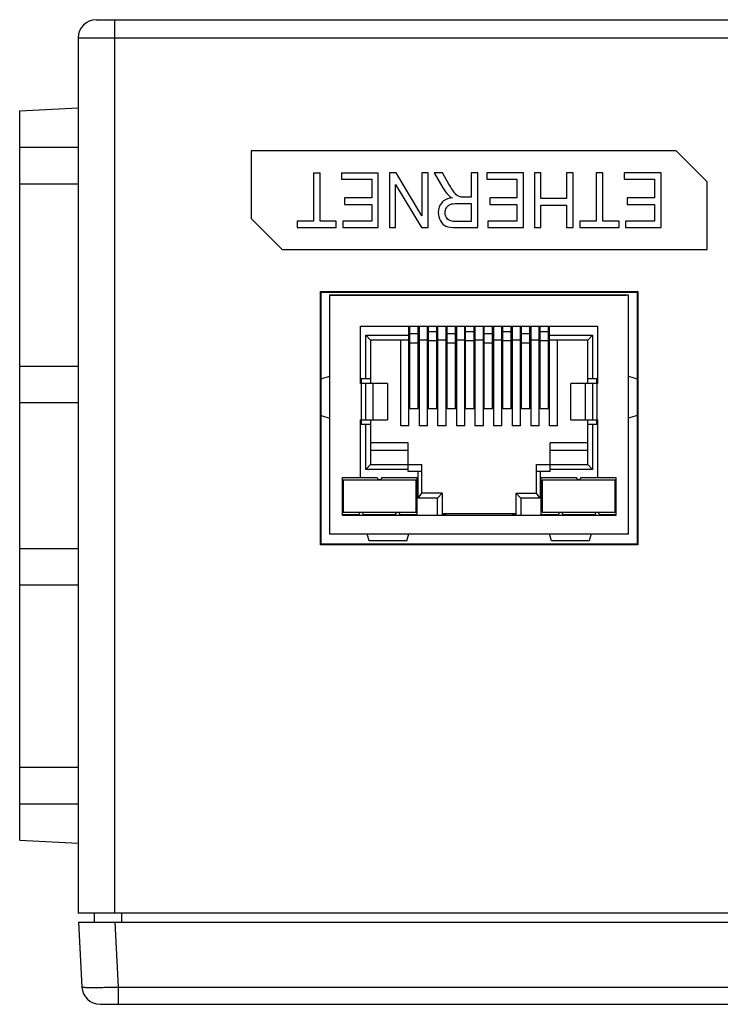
# Model space of a CAD drawing. Header units: millimetres. Extents: x 0 to 841, y 0 to 595.
# Tile 19 of 59: x 230 to 269, y 438 to 492. Entities that reach past the tile are written whole.
import ezdxf

# ---------------------------------------------------------------- set-up
doc = ezdxf.new("R2010")
doc.units = ezdxf.units.MM
doc.header["$LTSCALE"] = 65.395
for name, color, linetype in [('3D-TOPRH-WS-SHAPE', 7, 'CONTINUOUS'), ('BODY_CASE-WS-SHAPE', 7, 'CONTINUOUS'), ('PCB_MAIN_WS-RH-SHAPE', 7, 'CONTINUOUS'), ('SIDE_CASE-WS-RH-SHAPE', 7, 'CONTINUOUS'), ('XRJM-S-01-8-8-X-SHAPE', 7, 'CONTINUOUS')]:
    doc.layers.add(name, color=color, linetype=linetype)

msp = doc.modelspace()

# ---------------------------------------------------------------- linework, layer by layer
at = {"layer": '3D-TOPRH-WS-SHAPE', "color": 7, "linetype": 'Continuous'}
for p, q in [((234.613, 492.317), (352.613, 492.317)), ((235.613, 492.317), (235.613, 443.317)), ((233.613, 491.317), (233.613, 443.317)), ((233.613, 491.317), (353.613, 491.317)), ((230.413, 487.317), (233.613, 487.485)), ((230.413, 447.317), (230.413, 487.317)), ((230.413, 485.317), (233.613, 485.317)), ((243.113, 485.117), (243.113, 481.417)), ((266.413, 485.117), (243.113, 485.117)), ((266.413, 485.117), (268.113, 483.417)), ((246.529, 483.917), (246.529, 481.271)), ((246.529, 483.917), (246.887, 483.917)), ((246.887, 481.271), (246.887, 483.917)), ((248.067, 483.917), (248.067, 483.563)), ((248.067, 483.917), (250.082, 483.917)), ((250.082, 480.917), (250.082, 483.917)), ((250.69, 483.917), (250.69, 480.917)), ((251.056, 483.917), (250.69, 483.917)), ((252.475, 481.56), (251.056, 483.917)), ((252.475, 483.917), (252.475, 481.56)), ((252.817, 483.917), (252.475, 483.917)), ((252.817, 480.917), (252.817, 483.917)), ((253.152, 483.917), (253.622, 483.101)), ((253.602, 483.917), (253.152, 483.917)), ((253.959, 483.293), (253.602, 483.917)), ((255.175, 483.917), (255.175, 482.585)), ((255.532, 483.917), (255.175, 483.917)), ((255.532, 480.917), (255.532, 483.917)), ((256.031, 483.917), (256.031, 483.563)), ((258.046, 483.917), (256.031, 483.917)), ((258.046, 480.917), (258.046, 483.917)), ((258.648, 483.917), (258.648, 480.917)), ((259.005, 483.917), (258.648, 483.917)), ((259.005, 482.503), (259.005, 483.917)), ((260.409, 483.917), (260.409, 482.503)), ((260.766, 483.917), (260.409, 483.917)), ((260.766, 480.917), (260.766, 483.917)), ((262.037, 483.917), (262.037, 481.271)), ((262.394, 483.917), (262.037, 483.917)), ((262.394, 481.271), (262.394, 483.917)), ((263.575, 483.917), (263.575, 483.563)), ((265.59, 483.917), (263.575, 483.917)), ((265.59, 480.917), (265.59, 483.917)), ((230.413, 483.317), (233.613, 483.317)), ((248.067, 483.563), (249.725, 483.563)), ((249.725, 483.563), (249.725, 482.542)), ((256.031, 483.563), (257.689, 483.563)), ((257.689, 483.563), (257.689, 482.542)), ((263.575, 483.563), (265.232, 483.563)), ((265.232, 483.563), (265.232, 482.542)), ((268.113, 479.717), (268.113, 483.417)), ((251.032, 480.917), (251.032, 483.273)), ((251.032, 483.273), (252.451, 480.917)), ((248.231, 482.542), (248.231, 482.19)), ((249.725, 482.542), (248.231, 482.542)), ((254.407, 482.241), (255.175, 482.241)), ((255.175, 482.585), (254.76, 482.585)), ((255.175, 482.241), (255.175, 481.249)), ((256.195, 482.542), (256.195, 482.19)), ((257.689, 482.542), (256.195, 482.542)), ((260.409, 482.503), (259.005, 482.503)), ((263.739, 482.542), (263.739, 482.19)), ((265.232, 482.542), (263.739, 482.542)), ((248.231, 482.19), (249.725, 482.19)), ((249.725, 482.19), (249.725, 481.271)), ((256.195, 482.19), (257.689, 482.19)), ((257.689, 482.19), (257.689, 481.271)), ((259.005, 480.917), (259.005, 482.149)), ((259.005, 482.149), (260.409, 482.149)), ((260.409, 482.149), (260.409, 480.917)), ((263.739, 482.19), (265.232, 482.19)), ((265.232, 482.19), (265.232, 481.271)), ((244.813, 479.717), (243.113, 481.417)), ((245.636, 481.271), (245.636, 480.917)), ((246.529, 481.271), (245.636, 481.271)), ((247.776, 481.271), (246.887, 481.271)), ((247.776, 480.917), (247.776, 481.271)), ((248.13, 481.271), (248.13, 480.917)), ((249.725, 481.271), (248.13, 481.271)), ((255.175, 481.249), (254.32, 481.249)), ((256.094, 481.271), (256.094, 480.917)), ((257.689, 481.271), (256.094, 481.271)), ((261.144, 481.271), (261.144, 480.917)), ((262.037, 481.271), (261.144, 481.271)), ((263.284, 481.271), (262.394, 481.271)), ((263.284, 480.917), (263.284, 481.271)), ((263.637, 481.271), (263.637, 480.917)), ((265.232, 481.271), (263.637, 481.271)), ((245.636, 480.917), (247.776, 480.917)), ((248.13, 480.917), (250.082, 480.917)), ((250.69, 480.917), (251.032, 480.917)), ((252.451, 480.917), (252.817, 480.917)), ((254.335, 480.917), (255.532, 480.917)), ((256.094, 480.917), (258.046, 480.917)), ((258.648, 480.917), (259.005, 480.917)), ((260.409, 480.917), (260.766, 480.917)), ((261.144, 480.917), (263.284, 480.917)), ((263.637, 480.917), (265.59, 480.917)), ((244.813, 479.717), (268.113, 479.717)), ((246.913, 463.517), (246.913, 477.417)), ((246.913, 477.417), (246.949, 477.381)), ((246.913, 477.417), (264.313, 477.417)), ((246.949, 463.554), (246.949, 477.381)), ((246.949, 477.381), (264.277, 477.381)), ((264.313, 477.417), (264.277, 477.381)), ((264.277, 477.381), (264.277, 463.554)), ((264.313, 477.417), (264.313, 463.517)), ((247.413, 477.217), (247.413, 464.117)), ((263.813, 477.217), (247.413, 477.217)), ((263.813, 464.117), (263.813, 477.217)), ((249.113, 472.367), (249.113, 475.517)), ((249.113, 475.517), (262.113, 475.517)), ((251.763, 470.047), (251.763, 475.517)), ((251.813, 475.417), (251.763, 475.417)), ((251.813, 470.974), (251.813, 475.517)), ((252.273, 470.974), (252.273, 475.517)), ((252.323, 475.417), (252.273, 475.417)), ((252.323, 475.517), (252.323, 470.047)), ((252.783, 470.047), (252.783, 475.517)), ((252.833, 475.417), (252.783, 475.417)), ((252.833, 470.974), (252.833, 475.517)), ((253.293, 470.974), (253.293, 475.517)), ((253.343, 475.417), (253.293, 475.417)), ((253.343, 470.047), (253.343, 475.517)), ((253.803, 470.047), (253.803, 475.517)), ((253.853, 475.417), (253.803, 475.417)), ((253.853, 470.974), (253.853, 475.517)), ((254.313, 470.974), (254.313, 475.517)), ((254.363, 475.417), (254.313, 475.417)), ((254.363, 475.517), (254.363, 470.047)), ((254.823, 470.047), (254.823, 475.517)), ((254.823, 475.417), (254.873, 475.417)), ((254.873, 470.974), (254.873, 475.517)), ((255.333, 470.974), (255.333, 475.517)), ((255.333, 475.417), (255.383, 475.417)), ((255.383, 475.517), (255.383, 470.047)), ((255.843, 470.047), (255.843, 475.517)), ((255.893, 475.417), (255.843, 475.417)), ((255.893, 470.974), (255.893, 475.517)), ((256.353, 470.974), (256.353, 475.517)), ((256.403, 475.417), (256.353, 475.417)), ((256.403, 475.517), (256.403, 470.047)), ((256.863, 470.047), (256.863, 475.517)), ((256.863, 475.417), (256.913, 475.417)), ((256.913, 470.974), (256.913, 475.517)), ((257.373, 470.974), (257.373, 475.517)), ((257.373, 475.417), (257.423, 475.417)), ((257.423, 475.517), (257.423, 470.047)), ((257.883, 470.047), (257.883, 475.517)), ((257.883, 475.417), (257.933, 475.417)), ((257.933, 470.974), (257.933, 475.517)), ((258.393, 470.974), (258.393, 475.517)), ((258.393, 475.417), (258.443, 475.417)), ((258.443, 475.517), (258.443, 470.047)), ((258.903, 470.047), (258.903, 475.517)), ((258.903, 475.417), (258.953, 475.417)), ((258.953, 470.974), (258.953, 475.517)), ((259.413, 470.974), (259.413, 475.517)), ((259.413, 475.417), (259.463, 475.417)), ((259.463, 470.047), (259.463, 475.517)), ((262.113, 475.517), (262.113, 472.367)), ((249.398, 472.647), (249.398, 475.007)), ((249.658, 474.747), (249.398, 475.007)), ((249.398, 475.007), (251.763, 475.007)), ((249.658, 474.747), (249.658, 472.367)), ((251.813, 474.747), (249.658, 474.747)), ((251.313, 470.047), (251.313, 474.747)), ((251.813, 475.159), (251.763, 475.159)), ((252.273, 475.08), (251.813, 475.08)), ((252.323, 475.159), (252.273, 475.159)), ((252.833, 474.747), (252.273, 474.747)), ((252.833, 475.159), (252.783, 475.159)), ((253.293, 475.195), (252.833, 475.195)), ((253.293, 474.696), (252.833, 474.696)), ((253.343, 475.159), (253.293, 475.159)), ((253.853, 474.747), (253.293, 474.747)), ((253.853, 475.159), (253.803, 475.159)), ((254.313, 475.08), (253.853, 475.08)), ((254.363, 475.159), (254.313, 475.159)), ((254.873, 474.747), (254.313, 474.747)), ((254.823, 475.159), (254.873, 475.159)), ((255.333, 475.195), (254.873, 475.195)), ((255.333, 474.696), (254.873, 474.696)), ((255.333, 475.159), (255.383, 475.159)), ((255.893, 474.747), (255.333, 474.747)), ((255.893, 475.159), (255.843, 475.159)), ((256.353, 475.08), (255.893, 475.08)), ((256.403, 475.159), (256.353, 475.159)), ((256.913, 474.747), (256.353, 474.747)), ((256.863, 475.159), (256.913, 475.159)), ((257.373, 475.195), (256.913, 475.195)), ((257.373, 474.696), (256.913, 474.696)), ((257.373, 475.159), (257.423, 475.159)), ((257.933, 474.747), (257.373, 474.747)), ((257.883, 475.159), (257.933, 475.159)), ((258.393, 475.08), (257.933, 475.08)), ((258.393, 475.159), (258.443, 475.159)), ((258.953, 474.747), (258.393, 474.747)), ((258.903, 475.159), (258.953, 475.159)), ((259.413, 475.195), (258.953, 475.195)), ((259.413, 474.696), (258.953, 474.696)), ((259.413, 475.159), (259.463, 475.159)), ((261.568, 474.747), (259.413, 474.747)), ((259.463, 475.007), (261.828, 475.007)), ((259.913, 470.047), (259.913, 474.747)), ((261.568, 474.747), (261.828, 475.007)), ((261.568, 472.367), (261.568, 474.747)), ((261.828, 475.007), (261.828, 472.647)), ((252.273, 474.582), (251.813, 474.582)), ((254.313, 474.582), (253.853, 474.582)), ((256.353, 474.582), (255.893, 474.582)), ((258.393, 474.582), (257.933, 474.582)), ((230.413, 473.317), (233.613, 473.317)), ((246.952, 472.621), (247.413, 472.767)), ((249.113, 472.647), (249.658, 472.647)), ((249.158, 472.367), (249.158, 472.647)), ((261.568, 472.647), (262.113, 472.647)), ((262.068, 472.367), (262.068, 472.647)), ((263.813, 472.767), (264.274, 472.621)), ((250.58, 472.367), (249.113, 472.367)), ((249.153, 470.367), (249.153, 472.367)), ((249.399, 470.367), (249.399, 472.367)), ((249.803, 470.367), (249.803, 472.367)), ((250.58, 472.367), (250.58, 470.367)), ((260.646, 470.367), (260.646, 472.367)), ((262.113, 472.367), (260.646, 472.367)), ((261.423, 472.367), (261.423, 470.367)), ((261.827, 472.367), (261.827, 470.367)), ((262.073, 472.367), (262.073, 470.367)), ((230.413, 471.317), (233.613, 471.317)), ((252.273, 470.974), (251.813, 470.974)), ((253.293, 470.974), (252.833, 470.974)), ((254.313, 470.974), (253.853, 470.974)), ((255.333, 470.974), (254.873, 470.974)), ((256.353, 470.974), (255.893, 470.974)), ((257.373, 470.974), (256.913, 470.974)), ((258.393, 470.974), (257.933, 470.974)), ((259.413, 470.974), (258.953, 470.974)), ((246.952, 470.614), (247.413, 470.467)), ((249.113, 467.217), (249.113, 470.367)), ((249.113, 470.367), (250.58, 470.367)), ((249.158, 470.107), (249.158, 470.367)), ((249.658, 470.367), (249.658, 467.917)), ((260.646, 470.367), (262.113, 470.367)), ((261.568, 467.917), (261.568, 470.367)), ((262.068, 470.107), (262.068, 470.367)), ((262.113, 470.367), (262.113, 467.217)), ((264.274, 470.614), (263.813, 470.467)), ((249.658, 470.107), (249.113, 470.107)), ((249.398, 467.657), (249.398, 470.107)), ((251.763, 470.047), (251.313, 470.047)), ((252.783, 470.047), (252.323, 470.047)), ((253.803, 470.047), (253.343, 470.047)), ((254.823, 470.047), (254.363, 470.047)), ((255.843, 470.047), (255.383, 470.047)), ((256.863, 470.047), (256.403, 470.047)), ((257.883, 470.047), (257.423, 470.047)), ((258.903, 470.047), (258.443, 470.047)), ((259.913, 470.047), (259.463, 470.047)), ((262.113, 470.107), (261.568, 470.107)), ((261.828, 470.107), (261.828, 467.657)), ((251.713, 469.117), (249.658, 469.117)), ((251.713, 467.537), (251.713, 469.117)), ((259.513, 467.537), (259.513, 469.117)), ((261.568, 469.117), (259.513, 469.117)), ((249.658, 468.717), (251.713, 468.717)), ((259.513, 468.717), (261.568, 468.717)), ((249.658, 467.917), (249.398, 467.657)), ((251.713, 467.657), (249.398, 467.657)), ((249.658, 467.917), (252.463, 467.917)), ((252.463, 466.344), (252.463, 467.917)), ((258.763, 466.344), (258.763, 467.917)), ((258.763, 467.917), (261.568, 467.917)), ((261.828, 467.657), (259.513, 467.657)), ((261.568, 467.917), (261.828, 467.657)), ((248.113, 465.117), (248.113, 467.217)), ((248.113, 467.217), (250.028, 467.217)), ((250.278, 467.217), (252.203, 467.217)), ((252.463, 467.537), (251.713, 467.537)), ((252.203, 467.217), (252.203, 465.167)), ((252.263, 466.084), (252.263, 467.537)), ((259.513, 467.537), (258.763, 467.537)), ((258.963, 467.537), (258.963, 466.084)), ((259.023, 465.167), (259.023, 467.217)), ((259.023, 467.217), (260.948, 467.217)), ((261.198, 467.217), (263.113, 467.217)), ((263.113, 467.217), (263.113, 465.117)), ((248.153, 467.067), (248.153, 465.317)), ((252.153, 467.067), (248.153, 467.067)), ((252.153, 465.317), (252.153, 467.067)), ((259.073, 467.067), (259.073, 465.317)), ((263.073, 467.067), (259.073, 467.067)), ((263.073, 465.317), (263.073, 467.067)), ((252.263, 466.084), (252.463, 466.344)), ((253.323, 466.084), (252.263, 466.084)), ((253.583, 466.344), (252.463, 466.344)), ((253.323, 466.084), (253.583, 466.344)), ((253.323, 465.117), (253.323, 466.084)), ((253.583, 466.344), (253.583, 465.117)), ((257.643, 465.117), (257.643, 466.344)), ((257.643, 466.344), (257.903, 466.084)), ((257.643, 466.344), (258.763, 466.344)), ((257.903, 466.084), (257.903, 465.117)), ((258.963, 466.084), (257.903, 466.084)), ((258.963, 466.084), (258.763, 466.344)), ((249.018, 465.167), (248.113, 465.167)), ((263.113, 465.117), (248.113, 465.117)), ((248.153, 465.317), (252.153, 465.317)), ((251.018, 465.167), (249.268, 465.167)), ((252.203, 465.167), (251.268, 465.167)), ((257.643, 465.224), (253.583, 465.224)), ((253.813, 465.153), (253.583, 465.153)), ((253.813, 465.153), (253.813, 465.117)), ((257.413, 465.117), (257.413, 465.153)), ((257.643, 465.153), (257.413, 465.153)), ((259.958, 465.167), (259.023, 465.167)), ((259.073, 465.317), (263.073, 465.317)), ((261.958, 465.167), (260.208, 465.167)), ((263.113, 465.167), (262.208, 465.167)), ((247.413, 464.117), (263.813, 464.117)), ((249.577, 463.738), (249.463, 464.117)), ((251.649, 463.738), (251.763, 464.117)), ((259.577, 463.738), (259.463, 464.117)), ((261.763, 464.117), (261.649, 463.738)), ((246.913, 463.517), (246.949, 463.554)), ((264.313, 463.517), (246.913, 463.517)), ((264.277, 463.554), (246.949, 463.554)), ((251.649, 463.738), (249.577, 463.738)), ((261.649, 463.738), (259.577, 463.738)), ((264.313, 463.517), (264.277, 463.554)), ((230.413, 463.317), (233.613, 463.317)), ((230.413, 461.317), (233.613, 461.317)), ((230.413, 451.317), (233.613, 451.317)), ((230.413, 449.317), (233.613, 449.317)), ((230.413, 447.317), (233.613, 447.15)), ((353.613, 443.317), (233.613, 443.317)), ((233.639, 442.817), (233.825, 439.265)), ((233.639, 442.817), (353.587, 442.817)), ((234.513, 442.817), (234.513, 443.317)), ((235.636, 442.817), (235.823, 439.265)), ((236.013, 442.817), (236.013, 443.317)), ((235.823, 439.265), (235.823, 438.317)), ((235.823, 439.265), (351.403, 439.265)), ((234.824, 438.317), (352.402, 438.317))]:
    msp.add_line(p, q, dxfattribs=at)
for centre, radius, start, end in [((234.613, 491.317), 1, 90, 180), ((250.153, 467.217), 0.125, 180, 0), ((261.073, 467.217), 0.125, 180, 0), ((249.143, 465.167), 0.125, 0, 180), ((251.143, 465.167), 0.125, 0, 180), ((260.083, 465.167), 0.125, 0, 180), ((262.083, 465.167), 0.125, 0, 180), ((234.824, 439.317), 1, 183, 270)]:
    msp.add_arc(centre, radius, start, end, dxfattribs=at)
for points in [[(253.622, 483.101), (253.716, 482.941), (253.815, 482.808), (253.919, 482.703)], [(254.218, 482.881), (254.151, 482.976), (254.063, 483.112), (253.959, 483.293)], [(254.4, 482.68), (254.346, 482.718), (254.285, 482.786), (254.218, 482.881)], [(253.559, 482.274), (253.436, 482.129), (253.373, 481.949), (253.373, 481.736)], [(254.134, 482.552), (253.876, 482.513), (253.685, 482.421), (253.559, 482.274)], [(253.919, 482.703), (253.968, 482.653), (254.04, 482.604), (254.134, 482.552)], [(254.023, 482.186), (254.116, 482.223), (254.244, 482.241), (254.407, 482.241)], [(254.562, 482.602), (254.506, 482.616), (254.453, 482.642), (254.4, 482.68)], [(254.76, 482.585), (254.668, 482.585), (254.602, 482.591), (254.562, 482.602)], [(253.373, 481.736), (253.373, 481.572), (253.412, 481.421), (253.487, 481.284)], [(253.742, 481.736), (253.742, 481.834), (253.766, 481.924), (253.814, 482.006)], [(253.882, 481.386), (253.79, 481.478), (253.742, 481.595), (253.742, 481.736)], [(253.814, 482.006), (253.861, 482.088), (253.931, 482.149), (254.023, 482.186)], [(253.487, 481.284), (253.561, 481.149), (253.661, 481.052), (253.786, 480.999)], [(254.32, 481.249), (254.121, 481.249), (253.974, 481.296), (253.882, 481.386)], [(253.786, 480.999), (253.911, 480.946), (254.095, 480.917), (254.335, 480.917)]]:
    msp.add_open_spline(points, degree=3, dxfattribs=at)
msp.add_open_spline([(233.825, 439.265), (233.825, 439.264), (233.829, 439.261), (233.842, 439.258), (233.871, 439.255), (233.918, 439.252), (233.984, 439.249), (234.068, 439.246), (234.168, 439.245), (234.285, 439.244), (234.468, 439.243), (234.728, 439.245), (235.069, 439.249), (235.438, 439.256), (235.693, 439.262), (235.823, 439.265)], degree=3, knots=[0, 0, 0, 0, 0.001782, 0.005637, 0.020277, 0.044253, 0.077381, 0.119355, 0.1698, 0.228212, 0.294054, 0.44538, 0.617933, 0.805205, 1, 1, 1, 1], dxfattribs=at)
at = {"layer": 'BODY_CASE-WS-SHAPE', "color": 7, "linetype": 'Continuous'}
for p, q in [((234.613, 492.317), (352.613, 492.317)), ((235.613, 492.317), (235.613, 443.317)), ((233.613, 491.317), (233.613, 443.317)), ((233.613, 491.317), (353.613, 491.317)), ((230.413, 487.317), (233.613, 487.485)), ((230.413, 447.317), (230.413, 487.317)), ((230.413, 485.317), (233.613, 485.317)), ((243.113, 485.117), (243.113, 481.417)), ((266.413, 485.117), (243.113, 485.117)), ((266.413, 485.117), (268.113, 483.417)), ((246.529, 483.917), (246.529, 481.271)), ((246.529, 483.917), (246.887, 483.917)), ((246.887, 481.271), (246.887, 483.917)), ((248.067, 483.917), (248.067, 483.563)), ((248.067, 483.917), (250.082, 483.917)), ((250.082, 480.917), (250.082, 483.917)), ((250.69, 483.917), (250.69, 480.917)), ((251.056, 483.917), (250.69, 483.917)), ((252.475, 481.56), (251.056, 483.917)), ((252.475, 483.917), (252.475, 481.56)), ((252.817, 483.917), (252.475, 483.917)), ((252.817, 480.917), (252.817, 483.917)), ((253.152, 483.917), (253.622, 483.101)), ((253.602, 483.917), (253.152, 483.917)), ((253.959, 483.293), (253.602, 483.917)), ((255.175, 483.917), (255.175, 482.585)), ((255.532, 483.917), (255.175, 483.917)), ((255.532, 480.917), (255.532, 483.917)), ((256.031, 483.917), (256.031, 483.563)), ((258.046, 483.917), (256.031, 483.917)), ((258.046, 480.917), (258.046, 483.917)), ((258.648, 483.917), (258.648, 480.917)), ((259.005, 483.917), (258.648, 483.917)), ((259.005, 482.503), (259.005, 483.917)), ((260.409, 483.917), (260.409, 482.503)), ((260.766, 483.917), (260.409, 483.917)), ((260.766, 480.917), (260.766, 483.917)), ((262.037, 483.917), (262.037, 481.271)), ((262.394, 483.917), (262.037, 483.917)), ((262.394, 481.271), (262.394, 483.917)), ((263.575, 483.917), (263.575, 483.563)), ((265.59, 483.917), (263.575, 483.917)), ((265.59, 480.917), (265.59, 483.917)), ((230.413, 483.317), (233.613, 483.317)), ((248.067, 483.563), (249.725, 483.563)), ((249.725, 483.563), (249.725, 482.542)), ((256.031, 483.563), (257.689, 483.563)), ((257.689, 483.563), (257.689, 482.542)), ((263.575, 483.563), (265.232, 483.563)), ((265.232, 483.563), (265.232, 482.542)), ((268.113, 479.717), (268.113, 483.417)), ((251.032, 480.917), (251.032, 483.273)), ((251.032, 483.273), (252.451, 480.917)), ((248.231, 482.542), (248.231, 482.19)), ((249.725, 482.542), (248.231, 482.542)), ((254.407, 482.241), (255.175, 482.241)), ((255.175, 482.585), (254.76, 482.585)), ((255.175, 482.241), (255.175, 481.249)), ((256.195, 482.542), (256.195, 482.19)), ((257.689, 482.542), (256.195, 482.542)), ((260.409, 482.503), (259.005, 482.503)), ((263.739, 482.542), (263.739, 482.19)), ((265.232, 482.542), (263.739, 482.542)), ((248.231, 482.19), (249.725, 482.19)), ((249.725, 482.19), (249.725, 481.271)), ((256.195, 482.19), (257.689, 482.19)), ((257.689, 482.19), (257.689, 481.271)), ((259.005, 480.917), (259.005, 482.149)), ((259.005, 482.149), (260.409, 482.149)), ((260.409, 482.149), (260.409, 480.917)), ((263.739, 482.19), (265.232, 482.19)), ((265.232, 482.19), (265.232, 481.271)), ((244.813, 479.717), (243.113, 481.417)), ((245.636, 481.271), (245.636, 480.917)), ((246.529, 481.271), (245.636, 481.271)), ((247.776, 481.271), (246.887, 481.271)), ((247.776, 480.917), (247.776, 481.271)), ((248.13, 481.271), (248.13, 480.917)), ((249.725, 481.271), (248.13, 481.271)), ((255.175, 481.249), (254.32, 481.249)), ((256.094, 481.271), (256.094, 480.917)), ((257.689, 481.271), (256.094, 481.271)), ((261.144, 481.271), (261.144, 480.917)), ((262.037, 481.271), (261.144, 481.271)), ((263.284, 481.271), (262.394, 481.271)), ((263.284, 480.917), (263.284, 481.271)), ((263.637, 481.271), (263.637, 480.917)), ((265.232, 481.271), (263.637, 481.271)), ((245.636, 480.917), (247.776, 480.917)), ((248.13, 480.917), (250.082, 480.917)), ((250.69, 480.917), (251.032, 480.917)), ((252.451, 480.917), (252.817, 480.917)), ((254.335, 480.917), (255.532, 480.917)), ((256.094, 480.917), (258.046, 480.917)), ((258.648, 480.917), (259.005, 480.917)), ((260.409, 480.917), (260.766, 480.917)), ((261.144, 480.917), (263.284, 480.917)), ((263.637, 480.917), (265.59, 480.917)), ((244.813, 479.717), (268.113, 479.717)), ((246.913, 463.517), (246.913, 477.417)), ((246.913, 477.417), (246.955, 477.376)), ((246.913, 477.417), (264.313, 477.417)), ((264.313, 477.417), (264.271, 477.376)), ((264.313, 477.417), (264.313, 463.517)), ((230.413, 473.317), (233.613, 473.317)), ((230.413, 471.317), (233.613, 471.317)), ((246.913, 463.517), (246.953, 463.557)), ((264.313, 463.517), (246.913, 463.517)), ((264.313, 463.517), (264.273, 463.557)), ((230.413, 463.317), (233.613, 463.317)), ((230.413, 461.317), (233.613, 461.317)), ((230.413, 451.317), (233.613, 451.317)), ((230.413, 449.317), (233.613, 449.317)), ((230.413, 447.317), (233.613, 447.15)), ((353.613, 443.317), (233.613, 443.317)), ((234.513, 442.817), (234.513, 443.317)), ((236.013, 442.817), (236.013, 443.317))]:
    msp.add_line(p, q, dxfattribs=at)
msp.add_arc((234.613, 491.317), 1, 90, 180, dxfattribs=at)
for points in [[(253.622, 483.101), (253.716, 482.941), (253.815, 482.808), (253.919, 482.703)], [(254.218, 482.881), (254.151, 482.976), (254.063, 483.112), (253.959, 483.293)], [(254.4, 482.68), (254.346, 482.718), (254.285, 482.786), (254.218, 482.881)], [(253.559, 482.274), (253.436, 482.129), (253.373, 481.949), (253.373, 481.736)], [(254.134, 482.552), (253.876, 482.513), (253.685, 482.421), (253.559, 482.274)], [(253.919, 482.703), (253.968, 482.653), (254.04, 482.604), (254.134, 482.552)], [(254.023, 482.186), (254.116, 482.223), (254.244, 482.241), (254.407, 482.241)], [(254.562, 482.602), (254.506, 482.616), (254.453, 482.642), (254.4, 482.68)], [(254.76, 482.585), (254.668, 482.585), (254.602, 482.591), (254.562, 482.602)], [(253.373, 481.736), (253.373, 481.572), (253.412, 481.421), (253.487, 481.284)], [(253.742, 481.736), (253.742, 481.834), (253.766, 481.924), (253.814, 482.006)], [(253.882, 481.386), (253.79, 481.478), (253.742, 481.595), (253.742, 481.736)], [(253.814, 482.006), (253.861, 482.088), (253.931, 482.149), (254.023, 482.186)], [(253.487, 481.284), (253.561, 481.149), (253.661, 481.052), (253.786, 480.999)], [(254.32, 481.249), (254.121, 481.249), (253.974, 481.296), (253.882, 481.386)], [(253.786, 480.999), (253.911, 480.946), (254.095, 480.917), (254.335, 480.917)]]:
    msp.add_open_spline(points, degree=3, dxfattribs=at)
at = {"layer": 'PCB_MAIN_WS-RH-SHAPE', "color": 2, "linetype": 'Continuous'}
for points, const_width in [([(247.435, 477.217), (247.398, 477.217)], 0.0445), ([(263.695, 477.217), (247.435, 477.217)], 0.0891), ([(263.733, 477.217), (263.695, 477.217)], 0.0445)]:
    msp.add_lwpolyline(points, dxfattribs=dict(at, const_width=const_width))
at = {"layer": 'SIDE_CASE-WS-RH-SHAPE', "color": 7, "linetype": 'Continuous'}
for p, q in [((233.639, 442.817), (233.825, 439.265)), ((233.639, 442.817), (353.587, 442.817)), ((235.636, 442.817), (235.823, 439.265)), ((235.823, 439.265), (235.823, 438.317)), ((235.823, 439.265), (351.403, 439.265)), ((234.824, 438.317), (352.402, 438.317))]:
    msp.add_line(p, q, dxfattribs=at)
msp.add_arc((234.824, 439.317), 1, 183, 270, dxfattribs=at)
msp.add_open_spline([(233.825, 439.265), (233.825, 439.264), (233.829, 439.261), (233.842, 439.258), (233.871, 439.255), (233.918, 439.252), (233.984, 439.249), (234.068, 439.246), (234.168, 439.245), (234.285, 439.244), (234.468, 439.243), (234.728, 439.245), (235.069, 439.249), (235.438, 439.256), (235.693, 439.262), (235.823, 439.265)], degree=3, knots=[0, 0, 0, 0, 0.001782, 0.005637, 0.020277, 0.044253, 0.077381, 0.119355, 0.1698, 0.228212, 0.294054, 0.44538, 0.617933, 0.805205, 1, 1, 1, 1], dxfattribs=at)
at = {"layer": 'XRJM-S-01-8-8-X-SHAPE', "color": 7, "linetype": 'Continuous'}
for p, q in [((247.413, 477.217), (247.413, 464.117)), ((263.813, 477.217), (247.413, 477.217)), ((263.813, 464.117), (263.813, 477.217)), ((249.113, 472.367), (249.113, 475.517)), ((249.113, 475.517), (262.113, 475.517)), ((251.763, 470.047), (251.763, 475.517)), ((251.813, 475.417), (251.763, 475.417)), ((251.813, 470.974), (251.813, 475.517)), ((252.273, 470.974), (252.273, 475.517)), ((252.323, 475.417), (252.273, 475.417)), ((252.323, 475.517), (252.323, 470.047)), ((252.783, 470.047), (252.783, 475.517)), ((252.833, 475.417), (252.783, 475.417)), ((252.833, 470.974), (252.833, 475.517)), ((253.293, 470.974), (253.293, 475.517)), ((253.343, 475.417), (253.293, 475.417)), ((253.343, 470.047), (253.343, 475.517)), ((253.803, 470.047), (253.803, 475.517)), ((253.853, 475.417), (253.803, 475.417)), ((253.853, 470.974), (253.853, 475.517)), ((254.313, 470.974), (254.313, 475.517)), ((254.363, 475.417), (254.313, 475.417)), ((254.363, 475.517), (254.363, 470.047)), ((254.823, 470.047), (254.823, 475.517)), ((254.823, 475.417), (254.873, 475.417)), ((254.873, 470.974), (254.873, 475.517)), ((255.333, 470.974), (255.333, 475.517)), ((255.333, 475.417), (255.383, 475.417)), ((255.383, 475.517), (255.383, 470.047)), ((255.843, 470.047), (255.843, 475.517)), ((255.893, 475.417), (255.843, 475.417)), ((255.893, 470.974), (255.893, 475.517)), ((256.353, 470.974), (256.353, 475.517)), ((256.403, 475.417), (256.353, 475.417)), ((256.403, 475.517), (256.403, 470.047)), ((256.863, 470.047), (256.863, 475.517)), ((256.863, 475.417), (256.913, 475.417)), ((256.913, 470.974), (256.913, 475.517)), ((257.373, 470.974), (257.373, 475.517)), ((257.373, 475.417), (257.423, 475.417)), ((257.423, 475.517), (257.423, 470.047)), ((257.883, 470.047), (257.883, 475.517)), ((257.883, 475.417), (257.933, 475.417)), ((257.933, 470.974), (257.933, 475.517)), ((258.393, 470.974), (258.393, 475.517)), ((258.393, 475.417), (258.443, 475.417)), ((258.443, 475.517), (258.443, 470.047)), ((258.903, 470.047), (258.903, 475.517)), ((258.903, 475.417), (258.953, 475.417)), ((258.953, 470.974), (258.953, 475.517)), ((259.413, 470.974), (259.413, 475.517)), ((259.413, 475.417), (259.463, 475.417)), ((259.463, 470.047), (259.463, 475.517)), ((262.113, 475.517), (262.113, 472.367)), ((249.398, 472.647), (249.398, 475.007)), ((249.658, 474.747), (249.398, 475.007)), ((249.398, 475.007), (251.763, 475.007)), ((249.658, 474.747), (249.658, 472.367)), ((251.813, 474.747), (249.658, 474.747)), ((251.313, 470.047), (251.313, 474.747)), ((251.813, 475.159), (251.763, 475.159)), ((252.273, 475.08), (251.813, 475.08)), ((252.323, 475.159), (252.273, 475.159)), ((252.833, 474.747), (252.273, 474.747)), ((252.833, 475.159), (252.783, 475.159)), ((253.293, 475.195), (252.833, 475.195)), ((253.293, 474.696), (252.833, 474.696)), ((253.343, 475.159), (253.293, 475.159)), ((253.853, 474.747), (253.293, 474.747)), ((253.853, 475.159), (253.803, 475.159)), ((254.313, 475.08), (253.853, 475.08)), ((254.363, 475.159), (254.313, 475.159)), ((254.873, 474.747), (254.313, 474.747)), ((254.823, 475.159), (254.873, 475.159)), ((255.333, 475.195), (254.873, 475.195)), ((255.333, 474.696), (254.873, 474.696)), ((255.333, 475.159), (255.383, 475.159)), ((255.893, 474.747), (255.333, 474.747)), ((255.893, 475.159), (255.843, 475.159)), ((256.353, 475.08), (255.893, 475.08)), ((256.403, 475.159), (256.353, 475.159)), ((256.913, 474.747), (256.353, 474.747)), ((256.863, 475.159), (256.913, 475.159)), ((257.373, 475.195), (256.913, 475.195)), ((257.373, 474.696), (256.913, 474.696)), ((257.373, 475.159), (257.423, 475.159)), ((257.933, 474.747), (257.373, 474.747)), ((257.883, 475.159), (257.933, 475.159)), ((258.393, 475.08), (257.933, 475.08)), ((258.393, 475.159), (258.443, 475.159)), ((258.953, 474.747), (258.393, 474.747)), ((258.903, 475.159), (258.953, 475.159)), ((259.413, 475.195), (258.953, 475.195)), ((259.413, 474.696), (258.953, 474.696)), ((259.413, 475.159), (259.463, 475.159)), ((261.568, 474.747), (259.413, 474.747)), ((259.463, 475.007), (261.828, 475.007)), ((259.913, 470.047), (259.913, 474.747)), ((261.568, 474.747), (261.828, 475.007)), ((261.568, 472.367), (261.568, 474.747)), ((261.828, 475.007), (261.828, 472.647)), ((252.273, 474.582), (251.813, 474.582)), ((254.313, 474.582), (253.853, 474.582)), ((256.353, 474.582), (255.893, 474.582)), ((258.393, 474.582), (257.933, 474.582)), ((246.952, 472.621), (247.413, 472.767)), ((249.113, 472.647), (249.658, 472.647)), ((249.158, 472.367), (249.158, 472.647)), ((261.568, 472.647), (262.113, 472.647)), ((262.068, 472.367), (262.068, 472.647)), ((263.813, 472.767), (264.274, 472.621)), ((250.58, 472.367), (249.113, 472.367)), ((249.153, 470.367), (249.153, 472.367)), ((249.399, 470.367), (249.399, 472.367)), ((249.803, 470.367), (249.803, 472.367)), ((250.58, 472.367), (250.58, 470.367)), ((260.646, 470.367), (260.646, 472.367)), ((262.113, 472.367), (260.646, 472.367)), ((261.423, 472.367), (261.423, 470.367)), ((261.827, 472.367), (261.827, 470.367)), ((262.073, 472.367), (262.073, 470.367)), ((252.273, 470.974), (251.813, 470.974)), ((253.293, 470.974), (252.833, 470.974)), ((254.313, 470.974), (253.853, 470.974)), ((255.333, 470.974), (254.873, 470.974)), ((256.353, 470.974), (255.893, 470.974)), ((257.373, 470.974), (256.913, 470.974)), ((258.393, 470.974), (257.933, 470.974)), ((259.413, 470.974), (258.953, 470.974)), ((246.952, 470.614), (247.413, 470.467)), ((249.113, 467.217), (249.113, 470.367)), ((249.113, 470.367), (250.58, 470.367)), ((249.158, 470.107), (249.158, 470.367)), ((249.658, 470.367), (249.658, 467.917)), ((260.646, 470.367), (262.113, 470.367)), ((261.568, 467.917), (261.568, 470.367)), ((262.068, 470.107), (262.068, 470.367)), ((262.113, 470.367), (262.113, 467.217)), ((264.274, 470.614), (263.813, 470.467)), ((249.658, 470.107), (249.113, 470.107)), ((249.398, 467.657), (249.398, 470.107)), ((251.763, 470.047), (251.313, 470.047)), ((252.783, 470.047), (252.323, 470.047)), ((253.803, 470.047), (253.343, 470.047)), ((254.823, 470.047), (254.363, 470.047)), ((255.843, 470.047), (255.383, 470.047)), ((256.863, 470.047), (256.403, 470.047)), ((257.883, 470.047), (257.423, 470.047)), ((258.903, 470.047), (258.443, 470.047)), ((259.913, 470.047), (259.463, 470.047)), ((262.113, 470.107), (261.568, 470.107)), ((261.828, 470.107), (261.828, 467.657)), ((251.713, 469.117), (249.658, 469.117)), ((251.713, 467.537), (251.713, 469.117)), ((259.513, 467.537), (259.513, 469.117)), ((261.568, 469.117), (259.513, 469.117)), ((249.658, 468.717), (251.713, 468.717)), ((259.513, 468.717), (261.568, 468.717)), ((249.658, 467.917), (249.398, 467.657)), ((251.713, 467.657), (249.398, 467.657)), ((249.658, 467.917), (252.463, 467.917)), ((252.463, 466.344), (252.463, 467.917)), ((258.763, 466.344), (258.763, 467.917)), ((258.763, 467.917), (261.568, 467.917)), ((261.828, 467.657), (259.513, 467.657)), ((261.568, 467.917), (261.828, 467.657)), ((248.113, 465.117), (248.113, 467.217)), ((248.113, 467.217), (250.028, 467.217)), ((250.278, 467.217), (252.203, 467.217)), ((252.463, 467.537), (251.713, 467.537)), ((252.203, 467.217), (252.203, 465.167)), ((252.263, 466.084), (252.263, 467.537)), ((259.513, 467.537), (258.763, 467.537)), ((258.963, 467.537), (258.963, 466.084)), ((259.023, 465.167), (259.023, 467.217)), ((259.023, 467.217), (260.948, 467.217)), ((261.198, 467.217), (263.113, 467.217)), ((263.113, 467.217), (263.113, 465.117)), ((248.153, 467.067), (248.153, 465.317)), ((252.153, 467.067), (248.153, 467.067)), ((252.153, 465.317), (252.153, 467.067)), ((259.073, 467.067), (259.073, 465.317)), ((263.073, 467.067), (259.073, 467.067)), ((263.073, 465.317), (263.073, 467.067)), ((252.263, 466.084), (252.463, 466.344)), ((253.323, 466.084), (252.263, 466.084)), ((253.583, 466.344), (252.463, 466.344)), ((253.323, 466.084), (253.583, 466.344)), ((253.323, 465.117), (253.323, 466.084)), ((253.583, 466.344), (253.583, 465.117)), ((257.643, 465.117), (257.643, 466.344)), ((257.643, 466.344), (257.903, 466.084)), ((257.643, 466.344), (258.763, 466.344)), ((257.903, 466.084), (257.903, 465.117)), ((258.963, 466.084), (257.903, 466.084)), ((258.963, 466.084), (258.763, 466.344)), ((249.018, 465.167), (248.113, 465.167)), ((263.113, 465.117), (248.113, 465.117)), ((248.153, 465.317), (252.153, 465.317)), ((251.018, 465.167), (249.268, 465.167)), ((252.203, 465.167), (251.268, 465.167)), ((257.643, 465.224), (253.583, 465.224)), ((253.813, 465.153), (253.583, 465.153)), ((253.813, 465.153), (253.813, 465.117)), ((257.413, 465.117), (257.413, 465.153)), ((257.643, 465.153), (257.413, 465.153)), ((259.958, 465.167), (259.023, 465.167)), ((259.073, 465.317), (263.073, 465.317)), ((261.958, 465.167), (260.208, 465.167)), ((263.113, 465.167), (262.208, 465.167)), ((247.413, 464.117), (263.813, 464.117)), ((249.577, 463.738), (249.463, 464.117)), ((251.649, 463.738), (251.763, 464.117)), ((259.577, 463.738), (259.463, 464.117)), ((261.763, 464.117), (261.649, 463.738))]:
    msp.add_line(p, q, dxfattribs=at)
for centre, start, end in [((250.153, 467.217), 180, 0), ((261.073, 467.217), 180, 0), ((249.143, 465.167), 0, 180), ((251.143, 465.167), 0, 180), ((260.083, 465.167), 0, 180), ((262.083, 465.167), 0, 180)]:
    msp.add_arc(centre, 0.125, start, end, dxfattribs=at)

doc.saveas('drawing.dxf')
